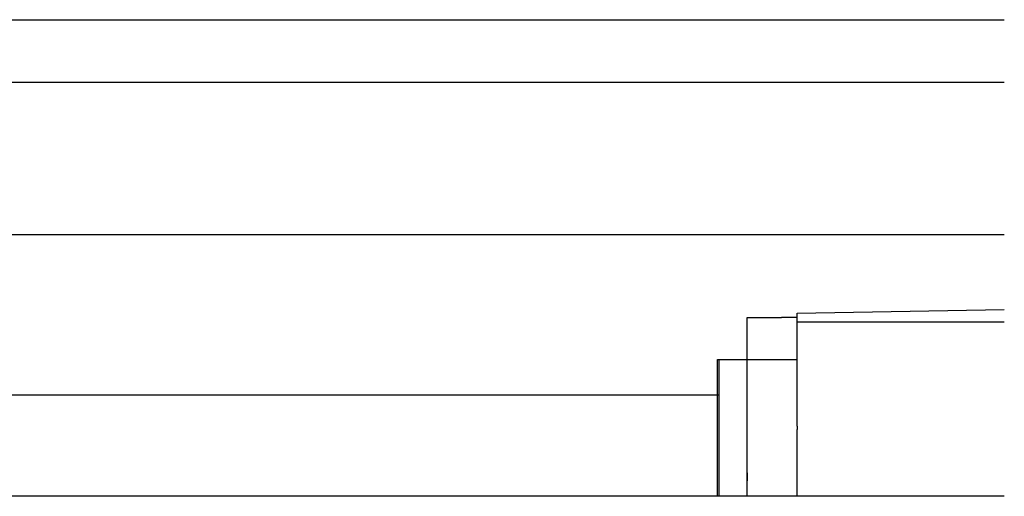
# Model space of a CAD drawing. Header units: millimetres. Extents: x -2774 to 3135, y -1571 to 860.
# Tile 188 of 256: x -2415 to -2352, y -520 to -489. Entities that reach past the tile are written whole.
import ezdxf
from ezdxf.lldxf.tags import DXFTag

# ---------------------------------------------------------------- set-up
doc = ezdxf.new("R2010")
doc.units = ezdxf.units.MM
doc.layers.get('0').update_dxf_attribs({"linetype": 'CONTINUOUS'})
tags = doc.linetypes.add('DASHED', pattern=[25.72, 12.86, -12.86]).pattern_tags.tags
tags[6:7] = [DXFTag(74, 4), DXFTag(75, 0), DXFTag(340, '0'), DXFTag(46, 0.0), DXFTag(50, 0.0), DXFTag(44, 0.0), DXFTag(45, 0.0)]
tags[4:5] = [DXFTag(74, 4), DXFTag(75, 0), DXFTag(340, '0'), DXFTag(46, 0.0), DXFTag(50, 0.0), DXFTag(44, 0.0), DXFTag(45, 0.0)]

msp = doc.modelspace()

# ---------------------------------------------------------------- linework, layer by layer
at = {"color": 0, "linetype": 'Continuous'}
for p, q in [((-2470.881, -489.442), (-2351.881, -489.442)), ((-2470.881, -493.442), (-2351.881, -493.442)), ((-2351.881, -503.212), (-2470.881, -503.212)), ((-2365.131, -508.223), (-2351.881, -507.992)), ((-2365.131, -508.792), (-2365.131, -508.223)), ((-2368.331, -511.192), (-2368.331, -508.492)), ((-2368.331, -508.492), (-2366.131, -508.492)), ((-2365.131, -508.492), (-2366.131, -508.492)), ((-2351.881, -508.792), (-2365.131, -508.792)), ((-2365.131, -515.447), (-2365.131, -508.792)), ((-2370.231, -519.942), (-2370.231, -511.192)), ((-2370.231, -511.192), (-2370.131, -511.192)), ((-2370.131, -519.942), (-2370.131, -511.192)), ((-2370.131, -511.192), (-2368.331, -511.192)), ((-2368.331, -511.192), (-2365.131, -511.192)), ((-2368.331, -519.942), (-2368.331, -511.192)), ((-2454.375, -513.442), (-2370.131, -513.442)), ((-2365.131, -515.447), (-2365.131, -515.668)), ((-2365.131, -519.942), (-2365.131, -515.668)), ((-2351.881, -519.942), (-2457.881, -519.942))]:
    msp.add_line(p, q, dxfattribs=at)
at = {"color": 0, "linetype": 'DASHED'}
msp.add_line((-2365.131, -518.957), (-2365.131, -518.942), dxfattribs=at)
at = {"color": 0, "linetype": 'Continuous'}
msp.add_open_spline([(-2368.331, -518.442), (-2368.331, -518.942)], degree=1, dxfattribs=at)

doc.saveas('drawing.dxf')
